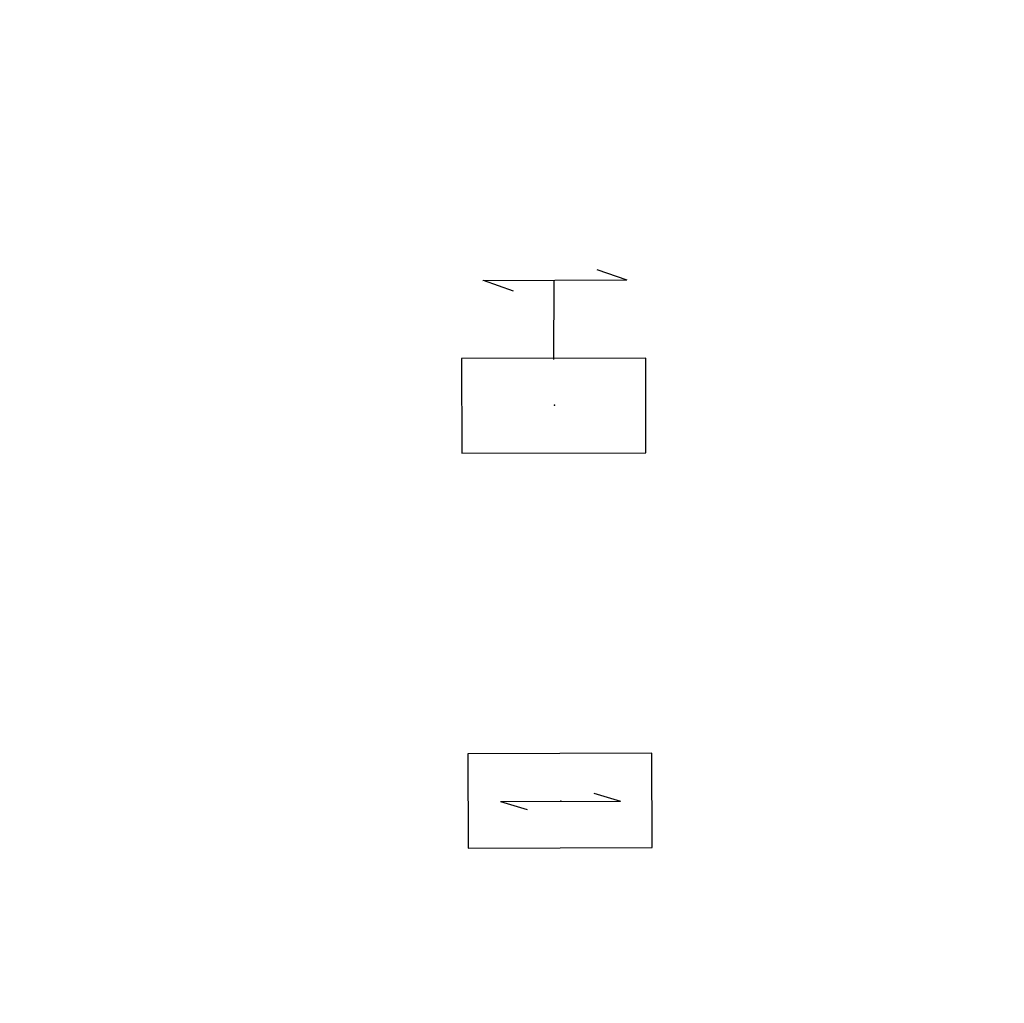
# Model space of a CAD drawing. Extents: x 0 to 1135, y 0 to 420.
# Tile 112 of 116: x 1079 to 1094, y 217 to 232. Entities that reach past the tile are written whole.
import ezdxf

# ---------------------------------------------------------------- set-up
doc = ezdxf.new("R2010")
doc.units = 0
doc.header["$LTSCALE"] = 2
doc.header["$MEASUREMENT"] = 0
doc.linetypes.add('AUSGEZOGEN', pattern=[0])
doc.layers.add('FBRTOP', color=8, linetype='AUSGEZOGEN')
doc.layers.add('SIGNATUR', color=8, linetype='AUSGEZOGEN')

msp = doc.modelspace()

# ---------------------------------------------------------------- linework, layer by layer
at = {"layer": 'FBRTOP', "const_width": 0.5}
for points in [[(778.203, 222.125, 0.000004), (815.608, 224.799, -0.000002), (853.013, 227.472, -0.000001), (902.886, 231.036, 0.000001), (950, 234.403, 0.000002)], [(778.488, 218.136, 0.000004), (815.893, 220.809, -0.000002), (853.298, 223.482, -0.000001), (903.171, 227.046, 0.000001), (950, 230.392, 0.000002)], [(703.395, 216.78, -0.000001), (715.863, 217.671, 0.000009)], [(703.68, 212.79, -0.000001), (716.148, 213.681, 0.000009)]]:
    msp.add_lwpolyline(points, format="xyb", dxfattribs=at)
at = {"layer": 'SIGNATUR'}
for p, q in [((1087.348, 228.004), (1087.802, 227.845)), ((1085.613, 227.834), (1087.802, 227.845)), ((1085.617, 227.839), (1086.072, 227.679)), ((1086.694, 226.636), (1086.696, 227.837)), ((1087.3, 220.038), (1087.705, 219.918)), ((1085.883, 219.914), (1087.705, 219.918)), ((1085.883, 219.914), (1086.287, 219.794))]:
    msp.add_line(p, q, dxfattribs=at)
for points in [[(1085.293, 225.21), (1088.093, 225.215), (1088.09, 226.652), (1085.29, 226.647)], [(1085.388, 219.202), (1088.188, 219.213), (1088.182, 220.65), (1085.383, 220.639)]]:
    msp.add_lwpolyline(points, close=True, dxfattribs=at)
for p in [(1086.7, 225.938), (1086.796, 219.916), (1086.796, 219.916)]:
    msp.add_point(p, dxfattribs=at)

doc.saveas('drawing.dxf')
